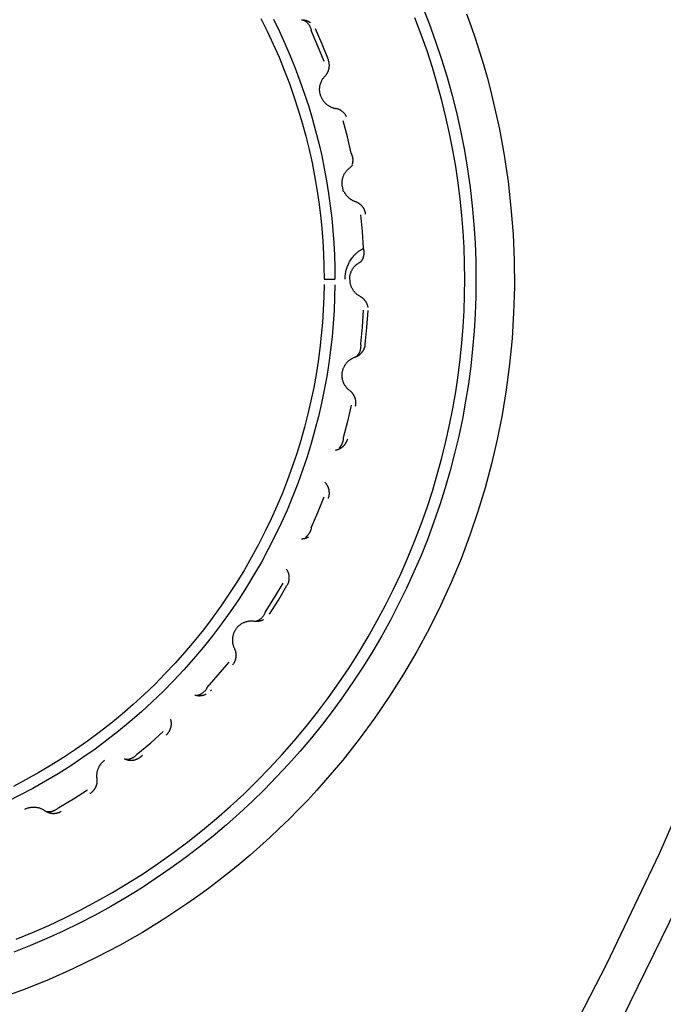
# Model space of a CAD drawing. Header units: millimetres. Extents: x 129 to 629, y 1269 to 1769.
# Tile 76 of 87: x 557 to 565, y 1406 to 1419. Entities that reach past the tile are written whole.
import ezdxf

# ---------------------------------------------------------------- set-up
doc = ezdxf.new("R2010")
doc.units = ezdxf.units.MM
doc.layers.add('ROXX_B.FLEX mini', color=7, linetype='Continuous', true_color=0x000000)

msp = doc.modelspace()

# ---------------------------------------------------------------- linework, layer by layer
at = {"layer": 'ROXX_B.FLEX mini', "color": 18, "lineweight": -3, "true_color": 0x000000}
for points in [[(567.977, 1443.024), (568.412, 1441.476), (568.798, 1439.905), (569.134, 1438.313), (569.42, 1436.703), (569.653, 1435.078), (569.833, 1433.439), (569.959, 1431.79), (570.031, 1430.133), (570.047, 1428.471), (570.007, 1426.806), (569.912, 1425.142), (569.761, 1423.481), (569.554, 1421.825), (569.292, 1420.179), (568.975, 1418.544), (568.605, 1416.924), (568.181, 1415.32), (567.706, 1413.736), (567.18, 1412.173), (566.605, 1410.635), (565.983, 1409.123), (565.314, 1407.64), (564.602, 1406.187)], [(561.994, 1419.383), (562.084, 1419.153), (562.169, 1418.92), (562.247, 1418.686), (562.32, 1418.451), (562.385, 1418.213), (562.445, 1417.975), (562.498, 1417.736), (562.545, 1417.496), (562.585, 1417.256), (562.619, 1417.016), (562.647, 1416.775), (562.668, 1416.535), (562.683, 1416.296), (562.692, 1416.058), (562.695, 1415.82)], [(562.572, 1419.277), (562.631, 1419.114), (562.687, 1418.95), (562.741, 1418.785), (562.791, 1418.619), (562.839, 1418.452), (562.884, 1418.284), (562.925, 1418.115), (562.964, 1417.946), (563, 1417.776), (563.033, 1417.606), (563.062, 1417.435), (563.089, 1417.264), (563.113, 1417.093), (563.151, 1416.75), (563.178, 1416.407), (563.192, 1416.065), (563.195, 1415.723), (563.185, 1415.384), (563.165, 1415.046), (563.133, 1414.712), (563.09, 1414.381), (563.036, 1414.054), (562.972, 1413.732), (562.898, 1413.414), (562.814, 1413.102), (562.721, 1412.792), (562.616, 1412.483), (562.5, 1412.176), (562.372, 1411.87), (562.234, 1411.566), (562.085, 1411.265), (561.924, 1410.968), (561.752, 1410.675), (561.57, 1410.386), (561.377, 1410.103), (561.173, 1409.826), (560.959, 1409.555), (560.849, 1409.422), (560.736, 1409.291), (560.62, 1409.162), (560.502, 1409.034), (560.382, 1408.909), (560.26, 1408.786), (560.136, 1408.665), (560.009, 1408.546), (559.88, 1408.429), (559.75, 1408.315), (559.617, 1408.203), (559.483, 1408.094), (559.346, 1407.986), (559.208, 1407.882), (559.069, 1407.78), (558.927, 1407.68), (558.64, 1407.489), (558.347, 1407.308), (558.049, 1407.138), (557.747, 1406.98), (557.441, 1406.832), (557.132, 1406.696), (556.82, 1406.571), (556.506, 1406.458)], [(559.891, 1419.218), (559.975, 1419.051), (560.054, 1418.883), (560.128, 1418.714), (560.197, 1418.543), (560.263, 1418.372), (560.323, 1418.201), (560.379, 1418.028), (560.431, 1417.856), (560.478, 1417.683), (560.52, 1417.511), (560.558, 1417.338), (560.592, 1417.167), (560.622, 1416.995), (560.647, 1416.824), (560.668, 1416.654), (560.686, 1416.485), (560.699, 1416.317), (560.708, 1416.15), (560.714, 1415.984), (560.716, 1415.82)], [(560.056, 1419.207), (560.133, 1419.049), (560.206, 1418.89), (560.274, 1418.73), (560.339, 1418.569), (560.4, 1418.407), (560.457, 1418.245), (560.511, 1418.082), (560.56, 1417.919), (560.605, 1417.755), (560.646, 1417.592), (560.684, 1417.428), (560.718, 1417.265), (560.748, 1417.102), (560.774, 1416.939), (560.796, 1416.777), (560.815, 1416.615), (560.83, 1416.454), (560.842, 1416.294), (560.85, 1416.135), (560.855, 1415.977), (560.857, 1415.82)], [(560.423, 1419.202), (560.424, 1419.202), (560.425, 1419.202), (560.427, 1419.202), (560.428, 1419.202), (560.429, 1419.202), (560.43, 1419.202), (560.432, 1419.201), (560.433, 1419.201), (560.435, 1419.201), (560.438, 1419.2), (560.44, 1419.2), (560.443, 1419.199), (560.445, 1419.198), (560.448, 1419.197), (560.45, 1419.196), (560.453, 1419.195), (560.455, 1419.194), (560.458, 1419.193), (560.46, 1419.192), (560.463, 1419.19), (560.465, 1419.189), (560.468, 1419.187), (560.47, 1419.186), (560.473, 1419.184), (560.475, 1419.182), (560.477, 1419.18), (560.48, 1419.179), (560.482, 1419.177), (560.484, 1419.175), (560.487, 1419.173), (560.489, 1419.171), (560.491, 1419.168), (560.494, 1419.166), (560.496, 1419.164), (560.498, 1419.161), (560.5, 1419.159), (560.505, 1419.154), (560.509, 1419.149), (560.513, 1419.143), (560.517, 1419.138), (560.52, 1419.132), (560.524, 1419.126), (560.527, 1419.12), (560.53, 1419.114), (560.534, 1419.107), (560.536, 1419.101), (560.539, 1419.094), (560.541, 1419.088), (560.544, 1419.081), (560.546, 1419.074), (560.547, 1419.07), (560.547, 1419.067), (560.548, 1419.063), (560.549, 1419.06)], [(560.423, 1419.202), (560.426, 1419.202), (560.43, 1419.202), (560.433, 1419.202), (560.437, 1419.201), (560.441, 1419.201), (560.444, 1419.201), (560.448, 1419.2), (560.452, 1419.2), (560.455, 1419.199), (560.459, 1419.198), (560.462, 1419.198), (560.466, 1419.197), (560.47, 1419.196), (560.473, 1419.195), (560.477, 1419.194), (560.48, 1419.193), (560.484, 1419.192), (560.488, 1419.19), (560.491, 1419.189), (560.495, 1419.188), (560.498, 1419.186), (560.502, 1419.185), (560.505, 1419.183), (560.509, 1419.181), (560.512, 1419.18), (560.515, 1419.178), (560.519, 1419.176), (560.522, 1419.174), (560.525, 1419.172), (560.529, 1419.17), (560.532, 1419.168), (560.535, 1419.166)], [(562.548, 1415.82), (562.546, 1416.025), (562.539, 1416.233), (562.528, 1416.441), (562.511, 1416.651), (562.489, 1416.863), (562.463, 1417.075), (562.431, 1417.289), (562.394, 1417.503), (562.352, 1417.718), (562.304, 1417.934), (562.25, 1418.15), (562.191, 1418.365), (562.127, 1418.581), (562.057, 1418.796), (561.981, 1419.011), (561.899, 1419.225)], [(560.716, 1418.656), (560.635, 1418.859), (560.549, 1419.06)], [(560.771, 1418.677), (560.689, 1418.882), (560.602, 1419.084)], [(560.728, 1418.466), (560.732, 1418.471), (560.737, 1418.477), (560.741, 1418.482), (560.745, 1418.487), (560.747, 1418.49), (560.749, 1418.493), (560.751, 1418.496), (560.753, 1418.499), (560.755, 1418.502), (560.757, 1418.505), (560.759, 1418.508), (560.76, 1418.511), (560.762, 1418.514), (560.764, 1418.518), (560.765, 1418.521), (560.767, 1418.524), (560.768, 1418.527), (560.769, 1418.531), (560.771, 1418.534), (560.772, 1418.538), (560.773, 1418.541), (560.774, 1418.544), (560.775, 1418.548), (560.776, 1418.551), (560.777, 1418.555), (560.778, 1418.558), (560.779, 1418.562), (560.78, 1418.566), (560.781, 1418.569), (560.781, 1418.573), (560.782, 1418.576), (560.782, 1418.58), (560.783, 1418.584), (560.783, 1418.587), (560.783, 1418.591), (560.784, 1418.594), (560.784, 1418.598), (560.784, 1418.602), (560.784, 1418.605), (560.784, 1418.609), (560.784, 1418.612), (560.784, 1418.616), (560.784, 1418.62), (560.783, 1418.623), (560.783, 1418.627), (560.782, 1418.63), (560.782, 1418.634), (560.782, 1418.637), (560.781, 1418.641), (560.78, 1418.644), (560.78, 1418.648), (560.779, 1418.651), (560.777, 1418.658), (560.775, 1418.664), (560.773, 1418.671), (560.771, 1418.677)], [(560.669, 1418.215), (560.667, 1418.223), (560.665, 1418.231), (560.663, 1418.239), (560.661, 1418.247), (560.66, 1418.255), (560.659, 1418.263), (560.658, 1418.272), (560.657, 1418.28), (560.657, 1418.289), (560.657, 1418.297), (560.657, 1418.306), (560.658, 1418.315), (560.659, 1418.323), (560.66, 1418.332), (560.662, 1418.34), (560.663, 1418.349), (560.665, 1418.357), (560.668, 1418.366), (560.671, 1418.374), (560.673, 1418.382), (560.677, 1418.39), (560.68, 1418.398), (560.684, 1418.406), (560.688, 1418.413), (560.692, 1418.421), (560.697, 1418.428), (560.701, 1418.435), (560.706, 1418.441), (560.711, 1418.448), (560.717, 1418.454), (560.722, 1418.461), (560.727, 1418.466)], [(560.669, 1418.215), (560.672, 1418.207), (560.675, 1418.2), (560.678, 1418.192), (560.681, 1418.185), (560.685, 1418.177), (560.689, 1418.17), (560.693, 1418.162), (560.698, 1418.155), (560.703, 1418.148), (560.708, 1418.141), (560.713, 1418.134), (560.719, 1418.128), (560.724, 1418.121), (560.73, 1418.115), (560.737, 1418.109), (560.743, 1418.103), (560.75, 1418.098), (560.757, 1418.092), (560.764, 1418.087), (560.771, 1418.083), (560.778, 1418.078), (560.786, 1418.074), (560.793, 1418.07), (560.801, 1418.066), (560.809, 1418.062), (560.816, 1418.059), (560.824, 1418.056), (560.832, 1418.054), (560.84, 1418.051), (560.848, 1418.049), (560.856, 1418.047), (560.864, 1418.046)], [(561.008, 1417.94), (561.005, 1417.945), (561.003, 1417.95), (561, 1417.955), (560.996, 1417.96), (560.993, 1417.964), (560.99, 1417.969), (560.986, 1417.974), (560.982, 1417.978), (560.978, 1417.983), (560.974, 1417.987), (560.97, 1417.991), (560.966, 1417.995), (560.962, 1417.999), (560.957, 1418.003), (560.952, 1418.007), (560.948, 1418.011), (560.943, 1418.014), (560.938, 1418.017), (560.933, 1418.02), (560.928, 1418.023), (560.923, 1418.026), (560.918, 1418.029), (560.912, 1418.031), (560.907, 1418.033), (560.902, 1418.036), (560.897, 1418.037), (560.891, 1418.039), (560.886, 1418.041), (560.88, 1418.042), (560.875, 1418.044), (560.87, 1418.045), (560.864, 1418.046)], [(561.068, 1417.461), (561.02, 1417.674), (560.966, 1417.886)], [(561.068, 1417.461), (561.07, 1417.457), (561.072, 1417.452), (561.074, 1417.447), (561.076, 1417.443), (561.077, 1417.438), (561.079, 1417.434), (561.08, 1417.429), (561.082, 1417.424), (561.083, 1417.42), (561.084, 1417.415), (561.085, 1417.41), (561.085, 1417.405), (561.086, 1417.401), (561.087, 1417.396), (561.087, 1417.391), (561.088, 1417.387), (561.088, 1417.382), (561.088, 1417.377), (561.088, 1417.373), (561.088, 1417.368), (561.088, 1417.364), (561.088, 1417.359), (561.088, 1417.355), (561.087, 1417.35), (561.087, 1417.346), (561.086, 1417.342), (561.085, 1417.337), (561.084, 1417.333), (561.084, 1417.329), (561.083, 1417.325), (561.081, 1417.321), (561.08, 1417.317)], [(560.953, 1417.033), (560.952, 1417.041), (560.951, 1417.049), (560.95, 1417.057), (560.95, 1417.065), (560.95, 1417.074), (560.95, 1417.082), (560.951, 1417.09), (560.951, 1417.099), (560.952, 1417.107), (560.954, 1417.116), (560.955, 1417.124), (560.957, 1417.133), (560.96, 1417.141), (560.962, 1417.149), (560.965, 1417.157), (560.968, 1417.166), (560.972, 1417.174), (560.975, 1417.181), (560.979, 1417.189), (560.983, 1417.197), (560.988, 1417.204), (560.993, 1417.211), (560.998, 1417.218), (561.003, 1417.225), (561.008, 1417.232), (561.014, 1417.238), (561.019, 1417.244), (561.025, 1417.25), (561.031, 1417.256), (561.037, 1417.262), (561.044, 1417.267), (561.05, 1417.272)], [(561.05, 1417.272), (561.055, 1417.276), (561.06, 1417.28), (561.065, 1417.284), (561.069, 1417.288), (561.074, 1417.293), (561.078, 1417.298), (561.083, 1417.302), (561.087, 1417.308)], [(560.953, 1417.033), (560.965, 1416.957)], [(560.977, 1416.958), (560.98, 1416.953), (560.983, 1416.947), (560.986, 1416.942), (560.989, 1416.937), (560.993, 1416.932), (560.996, 1416.927), (561, 1416.922), (561.003, 1416.917), (561.007, 1416.912), (561.011, 1416.908), (561.015, 1416.903), (561.02, 1416.899), (561.024, 1416.894), (561.028, 1416.89), (561.033, 1416.886), (561.037, 1416.882), (561.042, 1416.878), (561.047, 1416.874), (561.052, 1416.87), (561.056, 1416.867), (561.061, 1416.863), (561.066, 1416.86), (561.072, 1416.857), (561.077, 1416.854), (561.082, 1416.851), (561.087, 1416.848), (561.092, 1416.846), (561.098, 1416.843), (561.103, 1416.841), (561.108, 1416.839), (561.114, 1416.837), (561.119, 1416.835)], [(561.119, 1416.835), (561.126, 1416.833), (561.132, 1416.83), (561.138, 1416.827), (561.144, 1416.824), (561.148, 1416.823), (561.151, 1416.821), (561.154, 1416.819), (561.157, 1416.818), (561.16, 1416.816), (561.163, 1416.814), (561.166, 1416.812), (561.169, 1416.81), (561.172, 1416.808), (561.174, 1416.806), (561.177, 1416.804), (561.18, 1416.801), (561.183, 1416.799), (561.186, 1416.797), (561.188, 1416.794), (561.191, 1416.792), (561.194, 1416.789), (561.196, 1416.787), (561.199, 1416.784), (561.201, 1416.782), (561.204, 1416.779), (561.206, 1416.776), (561.209, 1416.773), (561.211, 1416.771), (561.213, 1416.768), (561.215, 1416.765), (561.217, 1416.762), (561.22, 1416.759), (561.222, 1416.756), (561.224, 1416.753), (561.225, 1416.75), (561.227, 1416.747), (561.229, 1416.743), (561.231, 1416.74), (561.233, 1416.737), (561.234, 1416.734), (561.236, 1416.731), (561.237, 1416.727), (561.239, 1416.724), (561.24, 1416.721), (561.241, 1416.717), (561.243, 1416.714), (561.244, 1416.711), (561.245, 1416.707), (561.246, 1416.704), (561.247, 1416.701), (561.248, 1416.697), (561.249, 1416.694), (561.25, 1416.687), (561.252, 1416.68), (561.253, 1416.674), (561.253, 1416.667)], [(561.229, 1416.225), (561.215, 1416.443), (561.195, 1416.661)], [(560.99, 1415.82), (560.99, 1415.835), (560.991, 1415.85), (560.992, 1415.865), (560.994, 1415.88), (560.996, 1415.895), (560.999, 1415.909), (561.001, 1415.923), (561.005, 1415.937), (561.008, 1415.951), (561.013, 1415.965), (561.017, 1415.978), (561.022, 1415.992), (561.028, 1416.005), (561.034, 1416.018), (561.04, 1416.031), (561.048, 1416.045), (561.056, 1416.058), (561.064, 1416.072), (561.073, 1416.085), (561.083, 1416.099), (561.093, 1416.112), (561.103, 1416.124), (561.109, 1416.131), (561.114, 1416.137), (561.12, 1416.143), (561.126, 1416.149), (561.132, 1416.154), (561.137, 1416.16), (561.143, 1416.165), (561.149, 1416.171), (561.156, 1416.176), (561.162, 1416.181), (561.168, 1416.186), (561.174, 1416.191), (561.181, 1416.195), (561.188, 1416.2), (561.194, 1416.204), (561.201, 1416.209), (561.215, 1416.217), (561.229, 1416.225)], [(561.182, 1416.041), (561.183, 1416.042), (561.184, 1416.042), (561.185, 1416.043), (561.186, 1416.044), (561.187, 1416.044), (561.188, 1416.045), (561.189, 1416.046), (561.19, 1416.047), (561.192, 1416.048), (561.194, 1416.05), (561.196, 1416.051), (561.198, 1416.053), (561.2, 1416.055), (561.202, 1416.057), (561.204, 1416.059), (561.205, 1416.061), (561.207, 1416.063), (561.209, 1416.065), (561.21, 1416.068), (561.212, 1416.07), (561.213, 1416.072), (561.215, 1416.075), (561.216, 1416.077), (561.218, 1416.08), (561.219, 1416.083), (561.22, 1416.085), (561.222, 1416.088), (561.223, 1416.091), (561.224, 1416.094), (561.225, 1416.097), (561.226, 1416.099), (561.227, 1416.102), (561.228, 1416.105), (561.229, 1416.109), (561.23, 1416.112), (561.231, 1416.115), (561.233, 1416.121), (561.234, 1416.128), (561.235, 1416.134), (561.236, 1416.141), (561.237, 1416.148), (561.237, 1416.155), (561.238, 1416.162), (561.238, 1416.169), (561.237, 1416.176), (561.237, 1416.183), (561.236, 1416.19), (561.235, 1416.197), (561.234, 1416.204), (561.233, 1416.211), (561.232, 1416.215), (561.231, 1416.218), (561.23, 1416.222), (561.229, 1416.225)], [(561.051, 1415.858), (561.053, 1415.865), (561.054, 1415.872), (561.056, 1415.88), (561.057, 1415.887), (561.059, 1415.894), (561.062, 1415.901), (561.064, 1415.907), (561.067, 1415.914), (561.07, 1415.921), (561.073, 1415.928), (561.076, 1415.934), (561.08, 1415.941), (561.083, 1415.947), (561.087, 1415.954), (561.091, 1415.96), (561.095, 1415.966), (561.1, 1415.972), (561.104, 1415.978), (561.109, 1415.984), (561.114, 1415.989), (561.119, 1415.994), (561.124, 1416), (561.13, 1416.005), (561.135, 1416.009), (561.14, 1416.014), (561.146, 1416.018), (561.152, 1416.023), (561.158, 1416.027), (561.164, 1416.031), (561.17, 1416.034), (561.176, 1416.038), (561.182, 1416.041)], [(561.048, 1415.857), (561.048, 1415.82)], [(560.857, 1415.747), (560.853, 1415.58), (560.846, 1415.411), (560.835, 1415.242), (560.82, 1415.071), (560.801, 1414.899), (560.777, 1414.727), (560.75, 1414.554), (560.718, 1414.38), (560.682, 1414.205), (560.642, 1414.031), (560.597, 1413.856), (560.548, 1413.681), (560.494, 1413.506), (560.436, 1413.332), (560.373, 1413.158), (560.305, 1412.985), (560.233, 1412.812), (560.156, 1412.641), (560.074, 1412.471), (559.988, 1412.302), (559.898, 1412.135), (559.802, 1411.969), (559.703, 1411.806), (559.599, 1411.644), (559.49, 1411.485), (559.378, 1411.329), (559.261, 1411.175), (559.14, 1411.023), (559.015, 1410.875), (558.886, 1410.73), (558.753, 1410.588), (558.617, 1410.449), (558.477, 1410.315), (558.334, 1410.183), (558.188, 1410.056), (558.038, 1409.932), (557.886, 1409.813), (557.731, 1409.697), (557.573, 1409.586), (557.413, 1409.479), (557.25, 1409.377), (557.086, 1409.279), (556.919, 1409.185), (556.751, 1409.096), (556.582, 1409.012)], [(560.715, 1415.753), (560.712, 1415.589), (560.705, 1415.423), (560.694, 1415.256), (560.679, 1415.088), (560.661, 1414.919), (560.638, 1414.749), (560.611, 1414.579), (560.58, 1414.408), (560.544, 1414.236), (560.505, 1414.064), (560.461, 1413.892), (560.412, 1413.72), (560.359, 1413.548), (560.301, 1413.376), (560.239, 1413.205), (560.173, 1413.034), (560.101, 1412.865), (560.026, 1412.696), (559.945, 1412.529), (559.86, 1412.363), (559.771, 1412.198), (559.677, 1412.035), (559.579, 1411.874), (559.476, 1411.715), (559.369, 1411.559), (559.258, 1411.405), (559.143, 1411.253), (559.023, 1411.105), (558.9, 1410.959), (558.773, 1410.816), (558.642, 1410.676), (558.508, 1410.54), (558.37, 1410.408), (558.228, 1410.279), (558.084, 1410.153), (557.937, 1410.032), (557.786, 1409.915), (557.633, 1409.801), (557.477, 1409.692), (557.319, 1409.588), (557.159, 1409.487), (556.997, 1409.391), (556.833, 1409.299), (556.667, 1409.212)], [(562.695, 1415.82), (562.693, 1415.595), (562.684, 1415.368), (562.671, 1415.142), (562.651, 1414.914), (562.627, 1414.686), (562.596, 1414.459), (562.56, 1414.231), (562.518, 1414.003), (562.47, 1413.777), (562.417, 1413.551), (562.358, 1413.326), (562.293, 1413.102), (562.223, 1412.879), (562.147, 1412.658), (562.066, 1412.439), (561.979, 1412.222), (561.887, 1412.007), (561.789, 1411.795), (561.687, 1411.585), (561.579, 1411.378), (561.466, 1411.174), (561.349, 1410.973), (561.227, 1410.776), (561.1, 1410.582), (560.969, 1410.392), (560.833, 1410.205), (560.693, 1410.022), (560.55, 1409.844), (560.403, 1409.669), (560.252, 1409.499), (560.097, 1409.334), (559.94, 1409.172), (559.779, 1409.015), (559.613, 1408.861), (559.442, 1408.71), (559.268, 1408.563), (559.089, 1408.42), (558.907, 1408.28), (558.72, 1408.145), (558.529, 1408.014), (558.335, 1407.887), (558.138, 1407.765), (557.937, 1407.648), (557.733, 1407.535), (557.526, 1407.428), (557.316, 1407.325), (557.103, 1407.228), (556.888, 1407.136), (556.671, 1407.049)], [(556.703, 1407.22), (556.916, 1407.307), (557.128, 1407.4), (557.338, 1407.499), (557.547, 1407.604), (557.754, 1407.714), (557.958, 1407.83), (558.16, 1407.951), (558.36, 1408.078), (558.557, 1408.21), (558.751, 1408.348), (558.941, 1408.491), (559.129, 1408.639), (559.312, 1408.792), (559.492, 1408.95), (559.668, 1409.112), (559.839, 1409.279), (560.006, 1409.451), (560.169, 1409.627), (560.327, 1409.806), (560.48, 1409.99), (560.628, 1410.177), (560.771, 1410.368), (560.908, 1410.562), (561.041, 1410.758), (561.168, 1410.958), (561.289, 1411.16), (561.405, 1411.365), (561.515, 1411.572), (561.62, 1411.78), (561.718, 1411.991), (561.812, 1412.202), (561.899, 1412.415), (561.981, 1412.629), (562.057, 1412.844), (562.127, 1413.059), (562.191, 1413.275), (562.25, 1413.491), (562.304, 1413.706), (562.352, 1413.922), (562.394, 1414.137), (562.431, 1414.351), (562.463, 1414.565), (562.489, 1414.778), (562.511, 1414.989), (562.528, 1415.199), (562.539, 1415.408), (562.546, 1415.615), (562.548, 1415.82)], [(560.716, 1415.82), (560.857, 1415.82)], [(561.048, 1415.82), (561.049, 1415.812), (561.049, 1415.804), (561.05, 1415.796), (561.051, 1415.787), (561.052, 1415.779), (561.053, 1415.771), (561.055, 1415.763), (561.057, 1415.754), (561.06, 1415.746), (561.062, 1415.738), (561.065, 1415.73), (561.068, 1415.722), (561.072, 1415.714), (561.076, 1415.706), (561.08, 1415.699), (561.084, 1415.691), (561.089, 1415.684), (561.094, 1415.677), (561.099, 1415.67), (561.104, 1415.663), (561.11, 1415.656), (561.116, 1415.65), (561.121, 1415.644), (561.128, 1415.638), (561.134, 1415.632), (561.14, 1415.626), (561.147, 1415.621), (561.154, 1415.616), (561.161, 1415.612), (561.167, 1415.607), (561.175, 1415.603), (561.182, 1415.599)], [(561.182, 1415.599), (561.187, 1415.596), (561.191, 1415.594), (561.196, 1415.591), (561.201, 1415.587), (561.206, 1415.584), (561.21, 1415.581), (561.215, 1415.577), (561.219, 1415.573), (561.224, 1415.569), (561.228, 1415.565), (561.232, 1415.561), (561.236, 1415.557), (561.24, 1415.552), (561.244, 1415.548), (561.248, 1415.543), (561.251, 1415.538), (561.255, 1415.533), (561.258, 1415.528), (561.261, 1415.523), (561.264, 1415.518), (561.267, 1415.512), (561.269, 1415.507), (561.272, 1415.501), (561.274, 1415.496), (561.276, 1415.49), (561.278, 1415.484), (561.28, 1415.479), (561.282, 1415.473), (561.283, 1415.467), (561.284, 1415.462), (561.285, 1415.456), (561.286, 1415.45)], [(561.195, 1414.98), (561.215, 1415.197), (561.229, 1415.415)], [(561.253, 1414.973), (561.274, 1415.192), (561.288, 1415.412)], [(561.119, 1414.805), (561.12, 1414.806), (561.122, 1414.806), (561.123, 1414.807), (561.124, 1414.807), (561.125, 1414.808), (561.126, 1414.808), (561.127, 1414.809), (561.128, 1414.809), (561.131, 1414.81), (561.133, 1414.812), (561.135, 1414.813), (561.137, 1414.815), (561.139, 1414.816), (561.141, 1414.818), (561.144, 1414.819), (561.146, 1414.821), (561.148, 1414.823), (561.15, 1414.825), (561.152, 1414.827), (561.154, 1414.829), (561.155, 1414.831), (561.157, 1414.833), (561.159, 1414.836), (561.161, 1414.838), (561.163, 1414.84), (561.164, 1414.843), (561.166, 1414.845), (561.168, 1414.848), (561.169, 1414.85), (561.171, 1414.853), (561.172, 1414.856), (561.174, 1414.859), (561.175, 1414.861), (561.177, 1414.864), (561.178, 1414.867), (561.18, 1414.87), (561.182, 1414.876), (561.184, 1414.882), (561.187, 1414.889), (561.189, 1414.895), (561.19, 1414.902), (561.192, 1414.909), (561.193, 1414.916), (561.194, 1414.923), (561.195, 1414.93), (561.196, 1414.937), (561.196, 1414.944), (561.197, 1414.951), (561.197, 1414.958), (561.196, 1414.965), (561.196, 1414.969), (561.196, 1414.972), (561.196, 1414.976), (561.195, 1414.98)], [(561.119, 1414.805), (561.126, 1414.808), (561.132, 1414.81), (561.138, 1414.813), (561.144, 1414.816), (561.148, 1414.817), (561.151, 1414.819), (561.154, 1414.821), (561.157, 1414.823), (561.16, 1414.824), (561.163, 1414.826), (561.166, 1414.828), (561.169, 1414.83), (561.172, 1414.832), (561.174, 1414.834), (561.177, 1414.837), (561.18, 1414.839), (561.183, 1414.841), (561.186, 1414.844), (561.188, 1414.846), (561.191, 1414.848), (561.194, 1414.851), (561.196, 1414.853), (561.199, 1414.856), (561.201, 1414.859), (561.204, 1414.861), (561.206, 1414.864), (561.209, 1414.867), (561.211, 1414.87), (561.213, 1414.873), (561.215, 1414.876), (561.217, 1414.878), (561.22, 1414.881), (561.222, 1414.884), (561.224, 1414.888), (561.225, 1414.891), (561.227, 1414.894), (561.229, 1414.897), (561.231, 1414.9), (561.233, 1414.903), (561.234, 1414.906), (561.236, 1414.91), (561.237, 1414.913), (561.239, 1414.916), (561.24, 1414.92), (561.241, 1414.923), (561.243, 1414.926), (561.244, 1414.93), (561.245, 1414.933), (561.246, 1414.936), (561.247, 1414.94), (561.248, 1414.943), (561.249, 1414.946), (561.25, 1414.953), (561.252, 1414.96), (561.253, 1414.967), (561.253, 1414.973)], [(560.953, 1414.608), (560.954, 1414.616), (560.956, 1414.624), (560.958, 1414.632), (560.96, 1414.64), (560.963, 1414.648), (560.966, 1414.656), (560.969, 1414.664), (560.972, 1414.671), (560.976, 1414.679), (560.98, 1414.687), (560.984, 1414.694), (560.988, 1414.702), (560.993, 1414.709), (560.998, 1414.716), (561.003, 1414.723), (561.009, 1414.73), (561.014, 1414.736), (561.02, 1414.743), (561.026, 1414.749), (561.033, 1414.755), (561.039, 1414.76), (561.046, 1414.766), (561.053, 1414.771), (561.06, 1414.776), (561.067, 1414.78), (561.074, 1414.785), (561.081, 1414.789), (561.089, 1414.793), (561.096, 1414.796), (561.104, 1414.8), (561.112, 1414.803), (561.119, 1414.805)], [(561.05, 1414.369), (561.044, 1414.374), (561.037, 1414.379), (561.031, 1414.384), (561.025, 1414.39), (561.019, 1414.396), (561.014, 1414.402), (561.008, 1414.408), (561.003, 1414.415), (560.998, 1414.422), (560.993, 1414.429), (560.988, 1414.436), (560.983, 1414.444), (560.979, 1414.451), (560.975, 1414.459), (560.972, 1414.467), (560.968, 1414.475), (560.965, 1414.483), (560.962, 1414.491), (560.96, 1414.499), (560.957, 1414.508), (560.955, 1414.516), (560.954, 1414.525), (560.952, 1414.533), (560.951, 1414.541), (560.951, 1414.55), (560.95, 1414.558), (560.95, 1414.567), (560.95, 1414.575), (560.95, 1414.583), (560.951, 1414.592), (560.952, 1414.6), (560.953, 1414.608)], [(561.126, 1414.167), (561.127, 1414.174), (561.128, 1414.181), (561.129, 1414.187), (561.13, 1414.194), (561.13, 1414.198), (561.13, 1414.201), (561.13, 1414.205), (561.13, 1414.208), (561.13, 1414.212), (561.13, 1414.215), (561.13, 1414.219), (561.13, 1414.223), (561.129, 1414.226), (561.129, 1414.23), (561.129, 1414.233), (561.128, 1414.237), (561.128, 1414.24), (561.127, 1414.244), (561.126, 1414.247), (561.126, 1414.251), (561.125, 1414.255), (561.124, 1414.258), (561.123, 1414.262), (561.122, 1414.265), (561.121, 1414.269), (561.12, 1414.272), (561.119, 1414.275), (561.117, 1414.279), (561.116, 1414.282), (561.115, 1414.286), (561.113, 1414.289), (561.112, 1414.292), (561.11, 1414.296), (561.108, 1414.299), (561.107, 1414.302), (561.105, 1414.305), (561.103, 1414.308), (561.101, 1414.312), (561.1, 1414.315), (561.098, 1414.318), (561.096, 1414.321), (561.094, 1414.324), (561.092, 1414.327), (561.089, 1414.329), (561.087, 1414.332), (561.085, 1414.335), (561.083, 1414.338), (561.08, 1414.34), (561.078, 1414.343), (561.076, 1414.346), (561.073, 1414.348), (561.071, 1414.351), (561.066, 1414.355), (561.061, 1414.36), (561.055, 1414.364), (561.05, 1414.369)], [(561.068, 1414.179), (561.02, 1413.966), (560.966, 1413.755)], [(560.864, 1413.594), (560.871, 1413.596), (560.877, 1413.597), (560.884, 1413.599), (560.891, 1413.601), (560.894, 1413.602), (560.897, 1413.603), (560.901, 1413.604), (560.904, 1413.606), (560.907, 1413.607), (560.91, 1413.608), (560.914, 1413.61), (560.917, 1413.611), (560.92, 1413.613), (560.923, 1413.615), (560.926, 1413.616), (560.93, 1413.618), (560.933, 1413.62), (560.936, 1413.622), (560.939, 1413.624), (560.942, 1413.626), (560.945, 1413.628), (560.948, 1413.63), (560.951, 1413.632), (560.954, 1413.634), (560.956, 1413.637), (560.959, 1413.639), (560.962, 1413.641), (560.965, 1413.644), (560.967, 1413.646), (560.97, 1413.649), (560.973, 1413.651), (560.975, 1413.654), (560.978, 1413.657), (560.98, 1413.659), (560.982, 1413.662), (560.985, 1413.665), (560.987, 1413.668), (560.989, 1413.67), (560.991, 1413.673), (560.994, 1413.676), (560.996, 1413.679), (560.998, 1413.682), (560.999, 1413.685), (561.001, 1413.688), (561.003, 1413.691), (561.005, 1413.695), (561.007, 1413.698), (561.008, 1413.701), (561.01, 1413.704), (561.011, 1413.707), (561.013, 1413.71), (561.014, 1413.713), (561.017, 1413.72), (561.019, 1413.726), (561.021, 1413.733), (561.023, 1413.739)], [(560.966, 1413.755), (560.966, 1413.75), (560.966, 1413.745), (560.965, 1413.74), (560.965, 1413.735), (560.964, 1413.73), (560.963, 1413.725), (560.962, 1413.721), (560.961, 1413.716), (560.96, 1413.711), (560.959, 1413.707), (560.958, 1413.702), (560.956, 1413.697), (560.955, 1413.693), (560.953, 1413.688), (560.952, 1413.684), (560.95, 1413.68), (560.948, 1413.675), (560.946, 1413.671), (560.944, 1413.667), (560.942, 1413.663), (560.94, 1413.659), (560.938, 1413.655), (560.935, 1413.651), (560.933, 1413.647), (560.93, 1413.644), (560.928, 1413.64), (560.925, 1413.637), (560.923, 1413.633), (560.92, 1413.63), (560.917, 1413.627), (560.914, 1413.624), (560.912, 1413.621)], [(560.771, 1412.963), (560.773, 1412.969), (560.775, 1412.976), (560.777, 1412.983), (560.779, 1412.989), (560.78, 1412.993), (560.78, 1412.996), (560.781, 1413), (560.782, 1413.003), (560.782, 1413.007), (560.782, 1413.01), (560.783, 1413.014), (560.783, 1413.017), (560.784, 1413.021), (560.784, 1413.024), (560.784, 1413.028), (560.784, 1413.031), (560.784, 1413.035), (560.784, 1413.039), (560.784, 1413.042), (560.784, 1413.046), (560.783, 1413.05), (560.783, 1413.053), (560.783, 1413.057), (560.782, 1413.06), (560.782, 1413.064), (560.781, 1413.068), (560.781, 1413.071), (560.78, 1413.075), (560.779, 1413.078), (560.778, 1413.082), (560.777, 1413.085), (560.776, 1413.089), (560.775, 1413.092), (560.774, 1413.096), (560.773, 1413.099), (560.772, 1413.103), (560.771, 1413.106), (560.769, 1413.11), (560.768, 1413.113), (560.767, 1413.116), (560.765, 1413.119), (560.764, 1413.123), (560.762, 1413.126), (560.76, 1413.129), (560.759, 1413.132), (560.757, 1413.135), (560.755, 1413.138), (560.753, 1413.141), (560.751, 1413.144), (560.749, 1413.147), (560.747, 1413.15), (560.745, 1413.153), (560.741, 1413.158), (560.737, 1413.164), (560.732, 1413.169), (560.728, 1413.174)], [(560.549, 1412.58), (560.635, 1412.781), (560.716, 1412.984)], [(560.549, 1412.58), (560.548, 1412.576), (560.547, 1412.571), (560.546, 1412.566), (560.544, 1412.561), (560.543, 1412.557), (560.541, 1412.552), (560.54, 1412.548), (560.538, 1412.543), (560.536, 1412.539), (560.534, 1412.534), (560.532, 1412.53), (560.53, 1412.526), (560.528, 1412.521), (560.526, 1412.517), (560.523, 1412.513), (560.521, 1412.509), (560.518, 1412.505), (560.516, 1412.501), (560.513, 1412.497), (560.51, 1412.494), (560.508, 1412.49), (560.505, 1412.487), (560.502, 1412.483), (560.499, 1412.48), (560.496, 1412.477), (560.493, 1412.473), (560.49, 1412.47), (560.487, 1412.468), (560.484, 1412.465), (560.48, 1412.462), (560.477, 1412.46), (560.474, 1412.457)], [(560.423, 1412.438), (560.428, 1412.438), (560.434, 1412.439), (560.439, 1412.439), (560.445, 1412.44), (560.45, 1412.441), (560.456, 1412.441), (560.462, 1412.443), (560.467, 1412.444), (560.473, 1412.445), (560.478, 1412.447), (560.484, 1412.449), (560.489, 1412.451), (560.495, 1412.453), (560.5, 1412.455), (560.505, 1412.457), (560.511, 1412.46)], [(560.222, 1412.044), (560.226, 1412.039), (560.23, 1412.033), (560.233, 1412.027), (560.236, 1412.021), (560.238, 1412.018), (560.239, 1412.015), (560.241, 1412.011), (560.242, 1412.008), (560.244, 1412.005), (560.245, 1412.002), (560.246, 1411.998), (560.247, 1411.995), (560.249, 1411.991), (560.25, 1411.988), (560.251, 1411.985), (560.252, 1411.981), (560.253, 1411.978), (560.253, 1411.974), (560.254, 1411.971), (560.255, 1411.967), (560.256, 1411.964), (560.256, 1411.96), (560.257, 1411.956), (560.257, 1411.953), (560.258, 1411.949), (560.258, 1411.945), (560.258, 1411.942), (560.258, 1411.938), (560.258, 1411.935), (560.259, 1411.931), (560.259, 1411.927), (560.258, 1411.924), (560.258, 1411.92), (560.258, 1411.916), (560.258, 1411.913), (560.258, 1411.909), (560.257, 1411.905), (560.257, 1411.902), (560.256, 1411.898), (560.256, 1411.895), (560.255, 1411.891), (560.254, 1411.888), (560.253, 1411.884), (560.253, 1411.881), (560.252, 1411.877), (560.251, 1411.874), (560.25, 1411.87), (560.249, 1411.867), (560.248, 1411.864), (560.246, 1411.86), (560.245, 1411.857), (560.244, 1411.854), (560.241, 1411.848), (560.238, 1411.841), (560.235, 1411.835), (560.232, 1411.829)], [(559.953, 1411.486), (560.07, 1411.671), (560.181, 1411.859)], [(560.002, 1411.454), (560.12, 1411.64), (560.232, 1411.829)], [(559.806, 1411.365), (559.807, 1411.365), (559.808, 1411.365), (559.81, 1411.365), (559.811, 1411.365), (559.812, 1411.365), (559.813, 1411.365), (559.815, 1411.365), (559.816, 1411.365), (559.819, 1411.365), (559.821, 1411.365), (559.824, 1411.365), (559.826, 1411.365), (559.829, 1411.366), (559.832, 1411.366), (559.834, 1411.367), (559.837, 1411.367), (559.839, 1411.368), (559.842, 1411.369), (559.845, 1411.37), (559.847, 1411.371), (559.85, 1411.372), (559.853, 1411.373), (559.855, 1411.374), (559.858, 1411.375), (559.861, 1411.377), (559.863, 1411.378), (559.866, 1411.38), (559.869, 1411.381), (559.871, 1411.383), (559.874, 1411.384), (559.876, 1411.386), (559.879, 1411.388), (559.882, 1411.39), (559.884, 1411.392), (559.887, 1411.394), (559.889, 1411.396), (559.894, 1411.4), (559.899, 1411.404), (559.904, 1411.409), (559.909, 1411.414), (559.913, 1411.419), (559.918, 1411.425), (559.922, 1411.43), (559.926, 1411.436), (559.93, 1411.441), (559.934, 1411.447), (559.938, 1411.454), (559.941, 1411.46), (559.944, 1411.466), (559.947, 1411.473), (559.949, 1411.476), (559.95, 1411.479), (559.952, 1411.483), (559.953, 1411.486)], [(559.568, 1411.265), (559.573, 1411.271), (559.578, 1411.278), (559.584, 1411.284), (559.589, 1411.29), (559.595, 1411.296), (559.601, 1411.302), (559.607, 1411.307), (559.614, 1411.313), (559.621, 1411.318), (559.628, 1411.323), (559.635, 1411.328), (559.642, 1411.332), (559.65, 1411.337), (559.657, 1411.341), (559.665, 1411.345), (559.673, 1411.348), (559.681, 1411.351), (559.689, 1411.354), (559.698, 1411.357), (559.706, 1411.359), (559.714, 1411.361), (559.723, 1411.363), (559.731, 1411.365), (559.74, 1411.366), (559.748, 1411.367), (559.757, 1411.367), (559.765, 1411.368), (559.773, 1411.368), (559.782, 1411.368), (559.79, 1411.367), (559.798, 1411.366), (559.806, 1411.365)], [(559.806, 1411.365), (559.81, 1411.365), (559.813, 1411.364), (559.817, 1411.364), (559.821, 1411.364), (559.824, 1411.364), (559.828, 1411.363), (559.832, 1411.363), (559.835, 1411.363), (559.839, 1411.363), (559.843, 1411.363), (559.847, 1411.364), (559.851, 1411.364), (559.854, 1411.364), (559.858, 1411.365), (559.862, 1411.365), (559.866, 1411.366), (559.87, 1411.366), (559.874, 1411.367), (559.877, 1411.368), (559.881, 1411.369), (559.885, 1411.37), (559.889, 1411.371), (559.892, 1411.372), (559.896, 1411.373), (559.9, 1411.374), (559.904, 1411.376), (559.907, 1411.377), (559.911, 1411.379), (559.915, 1411.38), (559.918, 1411.382), (559.922, 1411.383), (559.925, 1411.385)], [(559.568, 1411.265), (559.564, 1411.258), (559.559, 1411.251), (559.555, 1411.244), (559.551, 1411.237), (559.547, 1411.23), (559.543, 1411.222), (559.54, 1411.214), (559.537, 1411.206), (559.534, 1411.198), (559.531, 1411.19), (559.529, 1411.182), (559.527, 1411.174), (559.525, 1411.165), (559.524, 1411.157), (559.522, 1411.148), (559.521, 1411.139), (559.521, 1411.131), (559.521, 1411.122), (559.521, 1411.113), (559.521, 1411.105), (559.521, 1411.096), (559.522, 1411.087), (559.524, 1411.079), (559.525, 1411.071), (559.527, 1411.062), (559.529, 1411.054), (559.531, 1411.046), (559.534, 1411.038), (559.536, 1411.03), (559.539, 1411.022), (559.543, 1411.015), (559.546, 1411.008)], [(559.546, 1411.008), (559.549, 1411.001), (559.552, 1410.995), (559.554, 1410.989), (559.557, 1410.982), (559.558, 1410.979), (559.559, 1410.976), (559.56, 1410.972), (559.56, 1410.969), (559.561, 1410.965), (559.562, 1410.962), (559.563, 1410.958), (559.563, 1410.955), (559.564, 1410.951), (559.565, 1410.948), (559.565, 1410.944), (559.565, 1410.941), (559.566, 1410.937), (559.566, 1410.934), (559.566, 1410.93), (559.566, 1410.926), (559.567, 1410.923), (559.567, 1410.919), (559.567, 1410.915), (559.566, 1410.912), (559.566, 1410.908), (559.566, 1410.904), (559.566, 1410.901), (559.565, 1410.897), (559.565, 1410.894), (559.564, 1410.89), (559.564, 1410.886), (559.563, 1410.883), (559.563, 1410.879), (559.562, 1410.876), (559.561, 1410.872), (559.56, 1410.869), (559.559, 1410.865), (559.558, 1410.862), (559.557, 1410.858), (559.556, 1410.855), (559.555, 1410.851), (559.553, 1410.848), (559.552, 1410.845), (559.551, 1410.841), (559.549, 1410.838), (559.548, 1410.835), (559.546, 1410.832), (559.545, 1410.828), (559.543, 1410.825), (559.541, 1410.822), (559.54, 1410.819), (559.538, 1410.816), (559.534, 1410.81), (559.53, 1410.805), (559.526, 1410.799), (559.522, 1410.794)], [(559.193, 1410.498), (559.337, 1410.663), (559.477, 1410.831)], [(559.029, 1410.402), (559.03, 1410.402), (559.031, 1410.401), (559.033, 1410.401), (559.034, 1410.401), (559.035, 1410.401), (559.036, 1410.4), (559.038, 1410.4), (559.039, 1410.4), (559.041, 1410.4), (559.044, 1410.399), (559.046, 1410.399), (559.049, 1410.399), (559.052, 1410.399), (559.054, 1410.399), (559.057, 1410.399), (559.06, 1410.399), (559.062, 1410.4), (559.065, 1410.4), (559.068, 1410.401), (559.071, 1410.401), (559.074, 1410.402), (559.076, 1410.402), (559.079, 1410.403), (559.082, 1410.404), (559.085, 1410.405), (559.088, 1410.406), (559.09, 1410.407), (559.093, 1410.408), (559.096, 1410.409), (559.099, 1410.41), (559.102, 1410.412), (559.105, 1410.413), (559.108, 1410.415), (559.11, 1410.416), (559.113, 1410.418), (559.116, 1410.419), (559.122, 1410.423), (559.127, 1410.426), (559.133, 1410.43), (559.138, 1410.434), (559.143, 1410.439), (559.149, 1410.443), (559.154, 1410.448), (559.159, 1410.453), (559.164, 1410.458), (559.168, 1410.463), (559.173, 1410.469), (559.177, 1410.474), (559.182, 1410.48), (559.186, 1410.486), (559.187, 1410.489), (559.189, 1410.492), (559.191, 1410.495), (559.193, 1410.498)], [(559.236, 1410.459), (559.247, 1410.471)], [(559.029, 1410.402), (559.033, 1410.401), (559.038, 1410.4), (559.042, 1410.399), (559.047, 1410.398), (559.051, 1410.397), (559.056, 1410.396), (559.061, 1410.395), (559.065, 1410.395), (559.07, 1410.394), (559.075, 1410.394), (559.08, 1410.393), (559.084, 1410.393), (559.089, 1410.393), (559.094, 1410.393), (559.099, 1410.394), (559.104, 1410.394), (559.109, 1410.394), (559.113, 1410.395), (559.118, 1410.396), (559.123, 1410.396), (559.128, 1410.397), (559.133, 1410.398), (559.138, 1410.4), (559.142, 1410.401), (559.147, 1410.402), (559.152, 1410.404), (559.156, 1410.405), (559.161, 1410.407), (559.166, 1410.409), (559.17, 1410.411), (559.174, 1410.413), (559.179, 1410.415)], [(558.659, 1409.882), (558.664, 1409.887), (558.669, 1409.892), (558.674, 1409.897), (558.678, 1409.902), (558.681, 1409.904), (558.683, 1409.907), (558.685, 1409.91), (558.687, 1409.913), (558.689, 1409.916), (558.691, 1409.919), (558.693, 1409.922), (558.695, 1409.925), (558.697, 1409.928), (558.699, 1409.931), (558.7, 1409.934), (558.702, 1409.937), (558.704, 1409.94), (558.705, 1409.943), (558.707, 1409.947), (558.708, 1409.95), (558.71, 1409.953), (558.711, 1409.957), (558.712, 1409.96), (558.714, 1409.964), (558.715, 1409.967), (558.716, 1409.97), (558.717, 1409.974), (558.718, 1409.977), (558.719, 1409.981), (558.72, 1409.985), (558.721, 1409.988), (558.721, 1409.992), (558.722, 1409.995), (558.723, 1409.999), (558.723, 1410.002), (558.724, 1410.006), (558.724, 1410.01), (558.725, 1410.013), (558.725, 1410.017), (558.725, 1410.02), (558.725, 1410.024), (558.725, 1410.028), (558.725, 1410.031), (558.725, 1410.035), (558.725, 1410.038), (558.725, 1410.042), (558.725, 1410.045), (558.724, 1410.049), (558.724, 1410.052), (558.724, 1410.056), (558.723, 1410.059), (558.723, 1410.063), (558.721, 1410.07), (558.72, 1410.076), (558.718, 1410.083), (558.716, 1410.089)], [(558.288, 1409.642), (558.456, 1409.781), (558.62, 1409.926)], [(563.673, 1405.491), (564.4, 1406.898), (565.086, 1408.336), (565.729, 1409.804)], [(557.854, 1409.55), (557.847, 1409.545), (557.841, 1409.54), (557.835, 1409.535), (557.829, 1409.529), (557.823, 1409.523), (557.817, 1409.517), (557.811, 1409.511), (557.806, 1409.504), (557.8, 1409.498), (557.795, 1409.491), (557.791, 1409.484), (557.786, 1409.476), (557.782, 1409.469), (557.778, 1409.461), (557.774, 1409.453), (557.77, 1409.445), (557.767, 1409.437), (557.764, 1409.429), (557.762, 1409.421), (557.759, 1409.413), (557.757, 1409.404), (557.755, 1409.396), (557.754, 1409.387), (557.753, 1409.379), (557.752, 1409.37), (557.751, 1409.362), (557.751, 1409.354), (557.751, 1409.345), (557.751, 1409.337), (557.751, 1409.329), (557.752, 1409.321), (557.753, 1409.313)], [(558.111, 1409.572), (558.112, 1409.572), (558.113, 1409.571), (558.114, 1409.571), (558.115, 1409.57), (558.117, 1409.57), (558.118, 1409.569), (558.119, 1409.569), (558.12, 1409.569), (558.123, 1409.568), (558.125, 1409.567), (558.128, 1409.567), (558.13, 1409.566), (558.133, 1409.566), (558.135, 1409.565), (558.138, 1409.565), (558.141, 1409.565), (558.144, 1409.565), (558.146, 1409.565), (558.149, 1409.565), (558.152, 1409.565), (558.155, 1409.565), (558.158, 1409.565), (558.161, 1409.566), (558.164, 1409.566), (558.166, 1409.566), (558.169, 1409.567), (558.172, 1409.567), (558.175, 1409.568), (558.178, 1409.569), (558.181, 1409.57), (558.184, 1409.57), (558.187, 1409.571), (558.19, 1409.572), (558.193, 1409.573), (558.196, 1409.574), (558.199, 1409.576), (558.206, 1409.578), (558.212, 1409.581), (558.218, 1409.584), (558.224, 1409.587), (558.23, 1409.59), (558.235, 1409.594), (558.241, 1409.598), (558.247, 1409.602), (558.253, 1409.606), (558.258, 1409.611), (558.263, 1409.616), (558.269, 1409.621), (558.274, 1409.626), (558.279, 1409.631), (558.281, 1409.634), (558.283, 1409.636), (558.286, 1409.639), (558.288, 1409.642)], [(558.111, 1409.572), (558.117, 1409.57), (558.123, 1409.567), (558.13, 1409.564), (558.136, 1409.562), (558.14, 1409.561), (558.143, 1409.56), (558.146, 1409.559), (558.15, 1409.558), (558.153, 1409.557), (558.157, 1409.556), (558.16, 1409.556), (558.164, 1409.555), (558.167, 1409.554), (558.171, 1409.554), (558.174, 1409.553), (558.178, 1409.553), (558.181, 1409.553), (558.185, 1409.552), (558.189, 1409.552), (558.192, 1409.552), (558.196, 1409.552), (558.199, 1409.552), (558.203, 1409.552), (558.207, 1409.552), (558.21, 1409.552), (558.214, 1409.552), (558.218, 1409.553), (558.221, 1409.553), (558.225, 1409.554), (558.229, 1409.554), (558.232, 1409.555), (558.236, 1409.555), (558.239, 1409.556), (558.243, 1409.557), (558.246, 1409.558), (558.25, 1409.558), (558.253, 1409.559), (558.257, 1409.56), (558.26, 1409.562), (558.264, 1409.563), (558.267, 1409.564), (558.271, 1409.565), (558.274, 1409.566), (558.277, 1409.568), (558.28, 1409.569), (558.284, 1409.571), (558.287, 1409.572), (558.29, 1409.574), (558.293, 1409.575), (558.296, 1409.577), (558.299, 1409.579), (558.302, 1409.581), (558.308, 1409.584), (558.314, 1409.588), (558.319, 1409.592), (558.325, 1409.596)], [(558.325, 1409.596), (558.35, 1409.617)], [(557.753, 1409.312), (557.754, 1409.306), (557.755, 1409.299), (557.755, 1409.292), (557.755, 1409.285), (557.755, 1409.282), (557.755, 1409.278), (557.755, 1409.275), (557.755, 1409.271), (557.755, 1409.268), (557.754, 1409.264), (557.754, 1409.261), (557.753, 1409.257), (557.753, 1409.253), (557.752, 1409.25), (557.752, 1409.246), (557.751, 1409.243), (557.75, 1409.239), (557.749, 1409.236), (557.748, 1409.232), (557.747, 1409.229), (557.746, 1409.225), (557.745, 1409.222), (557.744, 1409.218), (557.743, 1409.215), (557.742, 1409.212), (557.74, 1409.208), (557.739, 1409.205), (557.737, 1409.202), (557.736, 1409.198), (557.734, 1409.195), (557.733, 1409.192), (557.731, 1409.188), (557.729, 1409.185), (557.727, 1409.182), (557.725, 1409.179), (557.723, 1409.176), (557.721, 1409.173), (557.719, 1409.17), (557.717, 1409.167), (557.715, 1409.164), (557.713, 1409.161), (557.711, 1409.158), (557.708, 1409.156), (557.706, 1409.153), (557.704, 1409.15), (557.701, 1409.148), (557.699, 1409.145), (557.696, 1409.143), (557.694, 1409.14), (557.691, 1409.138), (557.689, 1409.135), (557.686, 1409.133), (557.681, 1409.129), (557.675, 1409.124), (557.67, 1409.12), (557.664, 1409.117)], [(557.26, 1408.937), (557.448, 1409.049), (557.632, 1409.166)], [(556.817, 1408.915), (556.824, 1408.918), (556.832, 1408.922), (556.839, 1408.925), (556.847, 1408.928), (556.855, 1408.93), (556.863, 1408.933), (556.871, 1408.935), (556.879, 1408.937), (556.888, 1408.938), (556.896, 1408.94), (556.905, 1408.941), (556.913, 1408.942), (556.922, 1408.942), (556.931, 1408.942), (556.939, 1408.942), (556.948, 1408.941), (556.957, 1408.941), (556.965, 1408.94), (556.974, 1408.938), (556.982, 1408.937), (556.991, 1408.935), (556.999, 1408.932), (557.007, 1408.93), (557.015, 1408.927), (557.023, 1408.924), (557.031, 1408.921), (557.039, 1408.917), (557.046, 1408.914), (557.054, 1408.91), (557.061, 1408.905), (557.068, 1408.901), (557.074, 1408.896)], [(557.074, 1408.896), (557.075, 1408.896), (557.076, 1408.895), (557.077, 1408.894), (557.078, 1408.894), (557.08, 1408.893), (557.081, 1408.893), (557.082, 1408.892), (557.083, 1408.891), (557.085, 1408.89), (557.088, 1408.889), (557.09, 1408.888), (557.092, 1408.887), (557.095, 1408.886), (557.097, 1408.886), (557.1, 1408.885), (557.103, 1408.884), (557.105, 1408.884), (557.108, 1408.883), (557.111, 1408.883), (557.114, 1408.883), (557.117, 1408.882), (557.119, 1408.882), (557.122, 1408.882), (557.125, 1408.882), (557.128, 1408.882), (557.131, 1408.882), (557.134, 1408.882), (557.137, 1408.882), (557.14, 1408.882), (557.143, 1408.883), (557.147, 1408.883), (557.15, 1408.883), (557.153, 1408.884), (557.156, 1408.885), (557.159, 1408.885), (557.162, 1408.886), (557.169, 1408.887), (557.175, 1408.889), (557.181, 1408.891), (557.188, 1408.893), (557.194, 1408.896), (557.201, 1408.898), (557.207, 1408.901), (557.213, 1408.905), (557.22, 1408.908), (557.226, 1408.912), (557.232, 1408.915), (557.238, 1408.919), (557.243, 1408.924), (557.249, 1408.928), (557.252, 1408.93), (557.255, 1408.933), (557.257, 1408.935), (557.26, 1408.937)], [(557.074, 1408.896), (557.08, 1408.893), (557.086, 1408.889), (557.092, 1408.886), (557.098, 1408.882), (557.101, 1408.881), (557.104, 1408.879), (557.107, 1408.878), (557.11, 1408.876), (557.114, 1408.875), (557.117, 1408.874), (557.12, 1408.872), (557.124, 1408.871), (557.127, 1408.87), (557.13, 1408.869), (557.134, 1408.868), (557.137, 1408.867), (557.141, 1408.866), (557.144, 1408.865), (557.148, 1408.864), (557.151, 1408.864), (557.155, 1408.863), (557.159, 1408.862), (557.162, 1408.862), (557.166, 1408.861), (557.169, 1408.861), (557.173, 1408.861), (557.177, 1408.86), (557.18, 1408.86), (557.184, 1408.86), (557.188, 1408.86), (557.191, 1408.86), (557.195, 1408.86), (557.199, 1408.86), (557.202, 1408.86), (557.206, 1408.861), (557.209, 1408.861), (557.213, 1408.861), (557.217, 1408.862), (557.22, 1408.862), (557.224, 1408.863), (557.227, 1408.864), (557.231, 1408.864), (557.234, 1408.865), (557.238, 1408.866), (557.241, 1408.867), (557.245, 1408.868), (557.248, 1408.869), (557.251, 1408.87), (557.255, 1408.871), (557.258, 1408.872), (557.261, 1408.873), (557.265, 1408.875), (557.271, 1408.877), (557.277, 1408.88), (557.283, 1408.883), (557.289, 1408.887)]]:
    msp.add_lwpolyline(points, dxfattribs=at)

doc.saveas('drawing.dxf')
